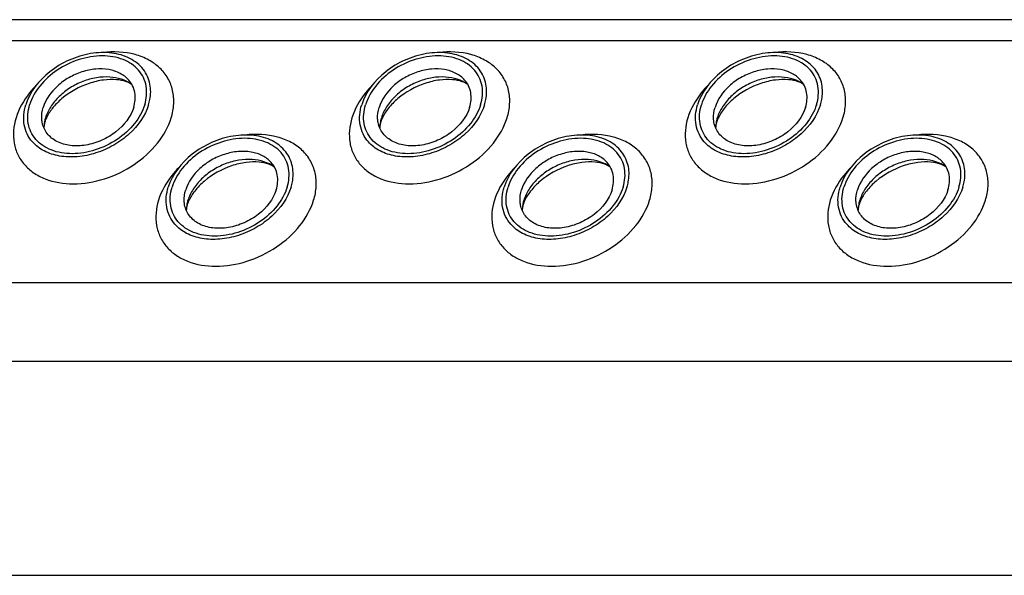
# Model space of a CAD drawing. Header units: millimetres. Extents: x 0 to 2100, y 0 to 2970.
# Tile 10 of 18: x 1089 to 1159, y 1333 to 1373. Entities that reach past the tile are written whole.
import ezdxf

# ---------------------------------------------------------------- set-up
doc = ezdxf.new("R2010")
doc.units = ezdxf.units.MM
doc.header["$LTSCALE"] = 193.6
doc.layers.get('0').update_dxf_attribs({"linetype": 'CONTINUOUS'})

msp = doc.modelspace()

# ---------------------------------------------------------------- linework, layer by layer
at = {"color": 7, "linetype": 'CONTINUOUS'}
for p, q in [((1322.958, 1372.622), (964.886, 1372.622)), ((968.056, 1333.026), (1331.129, 1333.026))]:
    msp.add_line(p, q, dxfattribs=at)
at = {"color": 9, "linetype": 'CONTINUOUS'}
for p, q in [((1322.49, 1371.109), (963.666, 1371.109)), ((1320.898, 1353.875), (958.341, 1353.875)), ((1323.656, 1348.256), (960.582, 1348.256))]:
    msp.add_line(p, q, dxfattribs=at)
at = {"color": 7, "linetype": 'CONTINUOUS'}
for centre, radius, start, end in [((1093.212, 1364.85), 2.581, 168.86916, 169.25467), ((1093.344, 1364.822), 2.715, 162.78294, 168.82044), ((1117.142, 1364.85), 2.581, 168.86916, 169.25467), ((1117.274, 1364.822), 2.715, 162.78294, 168.82044), ((1141.072, 1364.85), 2.581, 168.86916, 169.25467), ((1141.204, 1364.822), 2.715, 162.78294, 168.82044), ((1103.362, 1358.975), 2.581, 168.86916, 169.25467), ((1103.493, 1358.947), 2.715, 162.78294, 168.82044), ((1127.292, 1358.975), 2.581, 168.86916, 169.25467), ((1127.423, 1358.947), 2.715, 162.78294, 168.82044), ((1151.222, 1358.975), 2.581, 168.86916, 169.25467), ((1151.353, 1358.947), 2.715, 162.78294, 168.82044)]:
    msp.add_arc(centre, radius, start, end, dxfattribs=at)
for points, knots in [([(1098.196, 1368.024), (1098.122, 1368.406), (1097.778, 1369.163), (1096.763, 1369.954), (1095.427, 1370.322), (1093.925, 1370.264), (1092.406, 1369.796), (1090.65, 1368.751), (1089.633, 1367.484), (1089.347, 1366.558)], [0, 0, 0, 0, 0.102719, 0.210018, 0.329291, 0.461463, 0.602113, 0.743977, 1, 1, 1, 1]), ([(1097.821, 1366.558), (1097.952, 1366.984), (1098.021, 1367.671), (1097.755, 1368.506), (1097.274, 1369.239), (1096.262, 1369.899), (1094.742, 1370.129), (1093.103, 1369.848), (1091.558, 1369.1), (1090.315, 1367.991), (1089.773, 1367.041), (1089.623, 1366.558)], [0, 0, 0, 0, 0.11105, 0.163569, 0.216012, 0.326538, 0.451891, 0.590666, 0.734802, 0.873995, 1, 1, 1, 1]), ([(1122.126, 1368.024), (1122.051, 1368.406), (1121.708, 1369.163), (1120.693, 1369.954), (1119.357, 1370.322), (1117.855, 1370.264), (1116.336, 1369.796), (1114.58, 1368.751), (1113.563, 1367.484), (1113.277, 1366.558)], [0, 0, 0, 0, 0.102719, 0.210018, 0.329291, 0.461463, 0.602113, 0.743977, 1, 1, 1, 1]), ([(1121.751, 1366.558), (1121.882, 1366.984), (1121.951, 1367.671), (1121.685, 1368.506), (1121.204, 1369.239), (1120.192, 1369.899), (1118.672, 1370.129), (1117.033, 1369.848), (1115.487, 1369.1), (1114.245, 1367.991), (1113.702, 1367.041), (1113.553, 1366.558)], [0, 0, 0, 0, 0.11105, 0.163569, 0.216012, 0.326538, 0.451891, 0.590666, 0.734802, 0.873995, 1, 1, 1, 1]), ([(1146.056, 1368.024), (1145.981, 1368.406), (1145.638, 1369.163), (1144.623, 1369.954), (1143.287, 1370.322), (1141.785, 1370.264), (1140.266, 1369.796), (1138.51, 1368.751), (1137.493, 1367.484), (1137.207, 1366.558)], [0, 0, 0, 0, 0.102719, 0.210018, 0.329291, 0.461463, 0.602113, 0.743977, 1, 1, 1, 1]), ([(1145.68, 1366.558), (1145.812, 1366.984), (1145.881, 1367.671), (1145.614, 1368.506), (1145.134, 1369.239), (1144.122, 1369.899), (1142.602, 1370.129), (1140.963, 1369.848), (1139.417, 1369.1), (1138.175, 1367.991), (1137.632, 1367.041), (1137.483, 1366.558)], [0, 0, 0, 0, 0.11105, 0.163569, 0.216012, 0.326538, 0.451891, 0.590666, 0.734802, 0.873995, 1, 1, 1, 1]), ([(1096.68, 1368.323), (1096.509, 1368.517), (1096.063, 1368.851), (1095.237, 1369.108), (1094.302, 1369.134), (1093.331, 1368.932), (1092.401, 1368.518), (1091.356, 1367.764), (1090.769, 1366.952), (1090.59, 1366.371)], [0, 0, 0, 0, 0.104726, 0.219462, 0.345216, 0.479488, 0.61757, 0.753875, 1, 1, 1, 1]), ([(1096.906, 1367.998), (1096.461, 1368.331), (1095.562, 1368.591), (1094.356, 1368.513), (1093.394, 1368.248), (1092.492, 1367.793), (1091.71, 1367.181), (1091.104, 1366.456), (1090.836, 1365.903), (1090.75, 1365.625)], [0, 0, 0, 0, 0.223873, 0.351612, 0.485909, 0.622361, 0.75614, 0.882948, 1, 1, 1, 1]), ([(1120.61, 1368.323), (1120.439, 1368.517), (1119.993, 1368.851), (1119.167, 1369.108), (1118.232, 1369.134), (1117.261, 1368.932), (1116.331, 1368.518), (1115.286, 1367.764), (1114.699, 1366.952), (1114.52, 1366.371)], [0, 0, 0, 0, 0.104726, 0.219462, 0.345216, 0.479488, 0.61757, 0.753875, 1, 1, 1, 1]), ([(1120.836, 1367.998), (1120.391, 1368.331), (1119.492, 1368.591), (1118.286, 1368.513), (1117.324, 1368.248), (1116.422, 1367.793), (1115.64, 1367.181), (1115.034, 1366.456), (1114.766, 1365.903), (1114.68, 1365.625)], [0, 0, 0, 0, 0.223873, 0.351612, 0.485909, 0.622361, 0.75614, 0.882948, 1, 1, 1, 1]), ([(1144.54, 1368.323), (1144.369, 1368.517), (1143.923, 1368.851), (1143.097, 1369.108), (1142.161, 1369.134), (1141.191, 1368.932), (1140.261, 1368.518), (1139.216, 1367.764), (1138.629, 1366.952), (1138.449, 1366.371)], [0, 0, 0, 0, 0.104726, 0.219462, 0.345216, 0.479488, 0.61757, 0.753875, 1, 1, 1, 1]), ([(1144.766, 1367.998), (1144.321, 1368.331), (1143.421, 1368.591), (1142.216, 1368.513), (1141.254, 1368.248), (1140.352, 1367.793), (1139.57, 1367.181), (1138.964, 1366.456), (1138.696, 1365.903), (1138.61, 1365.625)], [0, 0, 0, 0, 0.223873, 0.351612, 0.485909, 0.622361, 0.75614, 0.882948, 1, 1, 1, 1]), ([(1096.906, 1367.998), (1096.788, 1368.087), (1096.436, 1368.253), (1095.749, 1368.381), (1094.842, 1368.347), (1093.473, 1368.017), (1092.191, 1367.308), (1091.246, 1366.353), (1090.919, 1365.841), (1090.809, 1365.596)], [0, 0, 0, 0, 0.061795, 0.160627, 0.290202, 0.439233, 0.74844, 0.88739, 1, 1, 1, 1]), ([(1097.037, 1366.371), (1097.142, 1366.709), (1097.195, 1367.255), (1096.98, 1367.916), (1096.791, 1368.198), (1096.68, 1368.323)], [0, 0, 0, 0, 0.513934, 0.757035, 1, 1, 1, 1]), ([(1098.097, 1366.558), (1098.135, 1366.681), (1098.256, 1367.159), (1098.266, 1367.667), (1098.196, 1368.024)], [0, 0, 0, 0, 0.262329, 1, 1, 1, 1]), ([(1120.836, 1367.998), (1120.718, 1368.087), (1120.365, 1368.253), (1119.679, 1368.381), (1118.772, 1368.347), (1117.403, 1368.017), (1116.121, 1367.308), (1115.176, 1366.353), (1114.849, 1365.841), (1114.738, 1365.596)], [0, 0, 0, 0, 0.061795, 0.160627, 0.290202, 0.439233, 0.74844, 0.88739, 1, 1, 1, 1]), ([(1120.967, 1366.371), (1121.071, 1366.709), (1121.125, 1367.255), (1120.91, 1367.916), (1120.721, 1368.198), (1120.61, 1368.323)], [0, 0, 0, 0, 0.513934, 0.757035, 1, 1, 1, 1]), ([(1122.027, 1366.558), (1122.065, 1366.681), (1122.186, 1367.159), (1122.196, 1367.667), (1122.126, 1368.024)], [0, 0, 0, 0, 0.262329, 1, 1, 1, 1]), ([(1144.766, 1367.998), (1144.648, 1368.087), (1144.295, 1368.253), (1143.609, 1368.381), (1142.702, 1368.347), (1141.333, 1368.017), (1140.051, 1367.308), (1139.106, 1366.353), (1138.779, 1365.841), (1138.668, 1365.596)], [0, 0, 0, 0, 0.061795, 0.160627, 0.290202, 0.439233, 0.74844, 0.88739, 1, 1, 1, 1]), ([(1144.897, 1366.371), (1145.001, 1366.709), (1145.055, 1367.255), (1144.84, 1367.916), (1144.651, 1368.198), (1144.54, 1368.323)], [0, 0, 0, 0, 0.513934, 0.757035, 1, 1, 1, 1]), ([(1145.957, 1366.558), (1145.995, 1366.681), (1146.115, 1367.159), (1146.125, 1367.667), (1146.056, 1368.024)], [0, 0, 0, 0, 0.262329, 1, 1, 1, 1]), ([(1089.825, 1363.916), (1089.676, 1364.086), (1089.421, 1364.468), (1089.133, 1365.363), (1089.206, 1366.101), (1089.347, 1366.558)], [0, 0, 0, 0, 0.242889, 0.486002, 1, 1, 1, 1]), ([(1097.821, 1366.558), (1097.671, 1366.074), (1097.129, 1365.124), (1095.886, 1364.016), (1094.341, 1363.267), (1092.702, 1362.986), (1091.182, 1363.217), (1090.17, 1363.877), (1089.689, 1364.609), (1089.423, 1365.444), (1089.492, 1366.132), (1089.623, 1366.558)], [0, 0, 0, 0, 0.126005, 0.265198, 0.409334, 0.548109, 0.673462, 0.783988, 0.836431, 0.88895, 1, 1, 1, 1]), ([(1098.097, 1366.558), (1097.853, 1365.768), (1097.055, 1364.665), (1095.635, 1363.642), (1094.37, 1363.08), (1093.052, 1362.807), (1091.781, 1362.845), (1090.66, 1363.197), (1090.056, 1363.652), (1089.825, 1363.916)], [0, 0, 0, 0, 0.246199, 0.382548, 0.520658, 0.654927, 0.780644, 0.895321, 1, 1, 1, 1]), ([(1113.755, 1363.916), (1113.606, 1364.086), (1113.351, 1364.468), (1113.063, 1365.363), (1113.136, 1366.101), (1113.277, 1366.558)], [0, 0, 0, 0, 0.242889, 0.486002, 1, 1, 1, 1]), ([(1121.751, 1366.558), (1121.601, 1366.074), (1121.059, 1365.124), (1119.816, 1364.016), (1118.271, 1363.267), (1116.631, 1362.986), (1115.112, 1363.217), (1114.1, 1363.877), (1113.619, 1364.609), (1113.353, 1365.444), (1113.421, 1366.132), (1113.553, 1366.558)], [0, 0, 0, 0, 0.126005, 0.265198, 0.409334, 0.548109, 0.673462, 0.783988, 0.836431, 0.88895, 1, 1, 1, 1]), ([(1122.027, 1366.558), (1121.783, 1365.768), (1120.985, 1364.665), (1119.565, 1363.642), (1118.3, 1363.08), (1116.982, 1362.807), (1115.711, 1362.845), (1114.59, 1363.197), (1113.986, 1363.652), (1113.755, 1363.916)], [0, 0, 0, 0, 0.246199, 0.382548, 0.520658, 0.654927, 0.780644, 0.895321, 1, 1, 1, 1]), ([(1137.684, 1363.916), (1137.535, 1364.086), (1137.281, 1364.468), (1136.993, 1365.363), (1137.065, 1366.101), (1137.207, 1366.558)], [0, 0, 0, 0, 0.242889, 0.486002, 1, 1, 1, 1]), ([(1145.68, 1366.558), (1145.531, 1366.074), (1144.988, 1365.124), (1143.746, 1364.016), (1142.201, 1363.267), (1140.561, 1362.986), (1139.042, 1363.217), (1138.03, 1363.877), (1137.549, 1364.609), (1137.283, 1365.444), (1137.351, 1366.132), (1137.483, 1366.558)], [0, 0, 0, 0, 0.126005, 0.265198, 0.409334, 0.548109, 0.673462, 0.783988, 0.836431, 0.88895, 1, 1, 1, 1]), ([(1145.957, 1366.558), (1145.713, 1365.768), (1144.915, 1364.665), (1143.495, 1363.642), (1142.23, 1363.08), (1140.911, 1362.807), (1139.641, 1362.845), (1138.52, 1363.197), (1137.916, 1363.652), (1137.684, 1363.916)], [0, 0, 0, 0, 0.246199, 0.382548, 0.520658, 0.654927, 0.780644, 0.895321, 1, 1, 1, 1]), ([(1090.515, 1365.298), (1090.499, 1365.383), (1090.455, 1365.742), (1090.509, 1366.11), (1090.59, 1366.371)], [0, 0, 0, 0, 0.240851, 1, 1, 1, 1]), ([(1097.037, 1366.371), (1096.826, 1365.688), (1096.075, 1364.754), (1094.78, 1363.984), (1093.659, 1363.639), (1092.552, 1363.598), (1091.567, 1363.871), (1090.82, 1364.456), (1090.569, 1365.016), (1090.515, 1365.298)], [0, 0, 0, 0, 0.256084, 0.397979, 0.538637, 0.67078, 0.79, 0.897258, 1, 1, 1, 1]), ([(1114.445, 1365.298), (1114.429, 1365.383), (1114.385, 1365.742), (1114.439, 1366.11), (1114.52, 1366.371)], [0, 0, 0, 0, 0.240851, 1, 1, 1, 1]), ([(1120.967, 1366.371), (1120.756, 1365.688), (1120.005, 1364.754), (1118.71, 1363.984), (1117.589, 1363.639), (1116.482, 1363.598), (1115.497, 1363.871), (1114.75, 1364.456), (1114.499, 1365.016), (1114.445, 1365.298)], [0, 0, 0, 0, 0.256084, 0.397979, 0.538637, 0.67078, 0.79, 0.897258, 1, 1, 1, 1]), ([(1138.375, 1365.298), (1138.359, 1365.383), (1138.315, 1365.742), (1138.369, 1366.11), (1138.449, 1366.371)], [0, 0, 0, 0, 0.240851, 1, 1, 1, 1]), ([(1144.897, 1366.371), (1144.686, 1365.688), (1143.935, 1364.754), (1142.639, 1363.984), (1141.519, 1363.639), (1140.412, 1363.598), (1139.427, 1363.871), (1138.68, 1364.456), (1138.429, 1365.016), (1138.375, 1365.298)], [0, 0, 0, 0, 0.256084, 0.397979, 0.538637, 0.67078, 0.79, 0.897258, 1, 1, 1, 1]), ([(1090.706, 1365.327), (1090.693, 1365.287), (1090.657, 1365.154), (1090.636, 1365.017), (1090.634, 1364.921)], [0, 0, 0, 0, 0.304481, 1, 1, 1, 1]), ([(1090.809, 1365.596), (1090.798, 1365.573), (1090.76, 1365.485), (1090.727, 1365.394), (1090.706, 1365.327)], [0, 0, 0, 0, 0.268571, 1, 1, 1, 1]), ([(1114.636, 1365.327), (1114.623, 1365.287), (1114.587, 1365.154), (1114.566, 1365.017), (1114.564, 1364.921)], [0, 0, 0, 0, 0.304481, 1, 1, 1, 1]), ([(1114.738, 1365.596), (1114.728, 1365.573), (1114.69, 1365.485), (1114.656, 1365.394), (1114.636, 1365.327)], [0, 0, 0, 0, 0.268571, 1, 1, 1, 1]), ([(1138.566, 1365.327), (1138.553, 1365.287), (1138.517, 1365.154), (1138.495, 1365.017), (1138.494, 1364.921)], [0, 0, 0, 0, 0.304481, 1, 1, 1, 1]), ([(1138.668, 1365.596), (1138.658, 1365.573), (1138.619, 1365.485), (1138.586, 1365.394), (1138.566, 1365.327)], [0, 0, 0, 0, 0.268571, 1, 1, 1, 1]), ([(1108.345, 1362.149), (1108.271, 1362.531), (1107.928, 1363.288), (1106.913, 1364.079), (1105.576, 1364.447), (1104.074, 1364.389), (1102.556, 1363.921), (1100.8, 1362.876), (1099.783, 1361.609), (1099.496, 1360.683)], [0, 0, 0, 0, 0.102719, 0.210018, 0.329291, 0.461463, 0.602113, 0.743977, 1, 1, 1, 1]), ([(1132.275, 1362.149), (1132.201, 1362.531), (1131.858, 1363.288), (1130.842, 1364.079), (1129.506, 1364.447), (1128.004, 1364.389), (1126.486, 1363.921), (1124.73, 1362.876), (1123.712, 1361.609), (1123.426, 1360.683)], [0, 0, 0, 0, 0.102719, 0.210018, 0.329291, 0.461463, 0.602113, 0.743977, 1, 1, 1, 1]), ([(1156.205, 1362.149), (1156.131, 1362.531), (1155.787, 1363.288), (1154.772, 1364.079), (1153.436, 1364.447), (1151.934, 1364.389), (1150.415, 1363.921), (1148.659, 1362.876), (1147.642, 1361.609), (1147.356, 1360.683)], [0, 0, 0, 0, 0.102719, 0.210018, 0.329291, 0.461463, 0.602113, 0.743977, 1, 1, 1, 1]), ([(1107.97, 1360.683), (1108.102, 1361.109), (1108.17, 1361.796), (1107.904, 1362.631), (1107.423, 1363.364), (1106.411, 1364.024), (1104.892, 1364.254), (1103.252, 1363.973), (1101.707, 1363.225), (1100.465, 1362.116), (1099.922, 1361.166), (1099.773, 1360.683)], [0, 0, 0, 0, 0.11105, 0.163569, 0.216012, 0.326538, 0.451891, 0.590666, 0.734802, 0.873995, 1, 1, 1, 1]), ([(1131.9, 1360.683), (1132.032, 1361.109), (1132.1, 1361.796), (1131.834, 1362.631), (1131.353, 1363.364), (1130.341, 1364.024), (1128.822, 1364.254), (1127.182, 1363.973), (1125.637, 1363.225), (1124.394, 1362.116), (1123.852, 1361.166), (1123.703, 1360.683)], [0, 0, 0, 0, 0.11105, 0.163569, 0.216012, 0.326538, 0.451891, 0.590666, 0.734802, 0.873995, 1, 1, 1, 1]), ([(1155.83, 1360.683), (1155.961, 1361.109), (1156.03, 1361.796), (1155.764, 1362.631), (1155.283, 1363.364), (1154.271, 1364.024), (1152.751, 1364.254), (1151.112, 1363.973), (1149.567, 1363.225), (1148.324, 1362.116), (1147.782, 1361.166), (1147.632, 1360.683)], [0, 0, 0, 0, 0.11105, 0.163569, 0.216012, 0.326538, 0.451891, 0.590666, 0.734802, 0.873995, 1, 1, 1, 1]), ([(1106.83, 1362.448), (1106.659, 1362.642), (1106.213, 1362.976), (1105.387, 1363.233), (1104.451, 1363.259), (1103.481, 1363.057), (1102.55, 1362.643), (1101.506, 1361.889), (1100.919, 1361.077), (1100.739, 1360.496)], [0, 0, 0, 0, 0.104726, 0.219462, 0.345216, 0.479488, 0.61757, 0.753875, 1, 1, 1, 1]), ([(1130.76, 1362.448), (1130.589, 1362.642), (1130.143, 1362.976), (1129.317, 1363.233), (1128.381, 1363.259), (1127.411, 1363.057), (1126.48, 1362.643), (1125.435, 1361.889), (1124.849, 1361.077), (1124.669, 1360.496)], [0, 0, 0, 0, 0.104726, 0.219462, 0.345216, 0.479488, 0.61757, 0.753875, 1, 1, 1, 1]), ([(1154.69, 1362.448), (1154.518, 1362.642), (1154.073, 1362.976), (1153.246, 1363.233), (1152.311, 1363.259), (1151.341, 1363.057), (1150.41, 1362.643), (1149.365, 1361.889), (1148.778, 1361.077), (1148.599, 1360.496)], [0, 0, 0, 0, 0.104726, 0.219462, 0.345216, 0.479488, 0.61757, 0.753875, 1, 1, 1, 1]), ([(1107.055, 1362.123), (1106.61, 1362.456), (1105.711, 1362.716), (1104.506, 1362.638), (1103.544, 1362.373), (1102.642, 1361.918), (1101.859, 1361.306), (1101.254, 1360.581), (1100.986, 1360.028), (1100.9, 1359.75)], [0, 0, 0, 0, 0.223873, 0.351612, 0.485909, 0.622361, 0.75614, 0.882948, 1, 1, 1, 1]), ([(1107.055, 1362.123), (1106.937, 1362.212), (1106.585, 1362.378), (1105.899, 1362.506), (1104.992, 1362.472), (1103.623, 1362.142), (1102.341, 1361.433), (1101.395, 1360.478), (1101.068, 1359.966), (1100.958, 1359.722)], [0, 0, 0, 0, 0.061795, 0.160627, 0.290202, 0.439233, 0.74844, 0.88739, 1, 1, 1, 1]), ([(1107.187, 1360.496), (1107.291, 1360.834), (1107.344, 1361.38), (1107.13, 1362.041), (1106.941, 1362.323), (1106.83, 1362.448)], [0, 0, 0, 0, 0.513934, 0.757035, 1, 1, 1, 1]), ([(1130.985, 1362.123), (1130.54, 1362.456), (1129.641, 1362.716), (1128.435, 1362.638), (1127.474, 1362.373), (1126.571, 1361.918), (1125.789, 1361.306), (1125.184, 1360.581), (1124.915, 1360.028), (1124.83, 1359.75)], [0, 0, 0, 0, 0.223873, 0.351612, 0.485909, 0.622361, 0.75614, 0.882948, 1, 1, 1, 1]), ([(1130.985, 1362.123), (1130.867, 1362.212), (1130.515, 1362.378), (1129.829, 1362.506), (1128.921, 1362.472), (1127.552, 1362.142), (1126.271, 1361.433), (1125.325, 1360.478), (1124.998, 1359.966), (1124.888, 1359.722)], [0, 0, 0, 0, 0.061795, 0.160627, 0.290202, 0.439233, 0.74844, 0.88739, 1, 1, 1, 1]), ([(1131.116, 1360.496), (1131.221, 1360.834), (1131.274, 1361.38), (1131.059, 1362.041), (1130.87, 1362.323), (1130.76, 1362.448)], [0, 0, 0, 0, 0.513934, 0.757035, 1, 1, 1, 1]), ([(1154.915, 1362.123), (1154.47, 1362.456), (1153.571, 1362.716), (1152.365, 1362.638), (1151.403, 1362.373), (1150.501, 1361.918), (1149.719, 1361.306), (1149.113, 1360.581), (1148.845, 1360.028), (1148.759, 1359.75)], [0, 0, 0, 0, 0.223873, 0.351612, 0.485909, 0.622361, 0.75614, 0.882948, 1, 1, 1, 1]), ([(1154.915, 1362.123), (1154.797, 1362.212), (1154.445, 1362.378), (1153.758, 1362.506), (1152.851, 1362.472), (1151.482, 1362.142), (1150.201, 1361.433), (1149.255, 1360.478), (1148.928, 1359.966), (1148.818, 1359.722)], [0, 0, 0, 0, 0.061795, 0.160627, 0.290202, 0.439233, 0.74844, 0.88739, 1, 1, 1, 1]), ([(1155.046, 1360.496), (1155.151, 1360.834), (1155.204, 1361.38), (1154.989, 1362.041), (1154.8, 1362.323), (1154.69, 1362.448)], [0, 0, 0, 0, 0.513934, 0.757035, 1, 1, 1, 1]), ([(1108.246, 1360.683), (1108.285, 1360.806), (1108.405, 1361.284), (1108.415, 1361.792), (1108.345, 1362.149)], [0, 0, 0, 0, 0.262329, 1, 1, 1, 1]), ([(1132.176, 1360.683), (1132.214, 1360.806), (1132.335, 1361.284), (1132.345, 1361.792), (1132.275, 1362.149)], [0, 0, 0, 0, 0.262329, 1, 1, 1, 1]), ([(1156.106, 1360.683), (1156.144, 1360.806), (1156.265, 1361.284), (1156.275, 1361.792), (1156.205, 1362.149)], [0, 0, 0, 0, 0.262329, 1, 1, 1, 1]), ([(1099.974, 1358.041), (1099.825, 1358.211), (1099.571, 1358.593), (1099.283, 1359.488), (1099.355, 1360.226), (1099.496, 1360.683)], [0, 0, 0, 0, 0.242889, 0.486002, 1, 1, 1, 1]), ([(1107.97, 1360.683), (1107.821, 1360.199), (1107.278, 1359.249), (1106.036, 1358.141), (1104.49, 1357.392), (1102.851, 1357.111), (1101.331, 1357.342), (1100.32, 1358.002), (1099.839, 1358.734), (1099.572, 1359.57), (1099.641, 1360.257), (1099.773, 1360.683)], [0, 0, 0, 0, 0.126005, 0.265198, 0.409334, 0.548109, 0.673462, 0.783988, 0.836431, 0.88895, 1, 1, 1, 1]), ([(1108.246, 1360.683), (1108.002, 1359.893), (1107.205, 1358.79), (1105.784, 1357.767), (1104.52, 1357.205), (1103.201, 1356.932), (1101.931, 1356.97), (1100.81, 1357.322), (1100.206, 1357.777), (1099.974, 1358.041)], [0, 0, 0, 0, 0.246199, 0.382548, 0.520658, 0.654927, 0.780644, 0.895321, 1, 1, 1, 1]), ([(1100.665, 1359.423), (1100.648, 1359.508), (1100.605, 1359.867), (1100.658, 1360.235), (1100.739, 1360.496)], [0, 0, 0, 0, 0.240851, 1, 1, 1, 1]), ([(1107.187, 1360.496), (1106.975, 1359.813), (1106.225, 1358.879), (1104.929, 1358.109), (1103.809, 1357.764), (1102.701, 1357.723), (1101.717, 1357.996), (1100.97, 1358.581), (1100.719, 1359.141), (1100.665, 1359.423)], [0, 0, 0, 0, 0.256084, 0.397979, 0.538637, 0.67078, 0.79, 0.897258, 1, 1, 1, 1]), ([(1123.904, 1358.041), (1123.755, 1358.211), (1123.501, 1358.593), (1123.212, 1359.488), (1123.285, 1360.226), (1123.426, 1360.683)], [0, 0, 0, 0, 0.242889, 0.486002, 1, 1, 1, 1]), ([(1131.9, 1360.683), (1131.751, 1360.199), (1131.208, 1359.249), (1129.966, 1358.141), (1128.42, 1357.392), (1126.781, 1357.111), (1125.261, 1357.342), (1124.249, 1358.002), (1123.768, 1358.734), (1123.502, 1359.57), (1123.571, 1360.257), (1123.703, 1360.683)], [0, 0, 0, 0, 0.126005, 0.265198, 0.409334, 0.548109, 0.673462, 0.783988, 0.836431, 0.88895, 1, 1, 1, 1]), ([(1132.176, 1360.683), (1131.932, 1359.893), (1131.134, 1358.79), (1129.714, 1357.767), (1128.449, 1357.205), (1127.131, 1356.932), (1125.861, 1356.97), (1124.739, 1357.322), (1124.136, 1357.777), (1123.904, 1358.041)], [0, 0, 0, 0, 0.246199, 0.382548, 0.520658, 0.654927, 0.780644, 0.895321, 1, 1, 1, 1]), ([(1124.595, 1359.423), (1124.578, 1359.508), (1124.534, 1359.867), (1124.588, 1360.235), (1124.669, 1360.496)], [0, 0, 0, 0, 0.240851, 1, 1, 1, 1]), ([(1131.116, 1360.496), (1130.905, 1359.813), (1130.155, 1358.879), (1128.859, 1358.109), (1127.739, 1357.764), (1126.631, 1357.723), (1125.647, 1357.996), (1124.9, 1358.581), (1124.649, 1359.141), (1124.595, 1359.423)], [0, 0, 0, 0, 0.256084, 0.397979, 0.538637, 0.67078, 0.79, 0.897258, 1, 1, 1, 1]), ([(1147.834, 1358.041), (1147.685, 1358.211), (1147.43, 1358.593), (1147.142, 1359.488), (1147.215, 1360.226), (1147.356, 1360.683)], [0, 0, 0, 0, 0.242889, 0.486002, 1, 1, 1, 1]), ([(1155.83, 1360.683), (1155.68, 1360.199), (1155.138, 1359.249), (1153.895, 1358.141), (1152.35, 1357.392), (1150.711, 1357.111), (1149.191, 1357.342), (1148.179, 1358.002), (1147.698, 1358.734), (1147.432, 1359.57), (1147.501, 1360.257), (1147.632, 1360.683)], [0, 0, 0, 0, 0.126005, 0.265198, 0.409334, 0.548109, 0.673462, 0.783988, 0.836431, 0.88895, 1, 1, 1, 1]), ([(1156.106, 1360.683), (1155.862, 1359.893), (1155.064, 1358.79), (1153.644, 1357.767), (1152.379, 1357.205), (1151.061, 1356.932), (1149.79, 1356.97), (1148.669, 1357.322), (1148.065, 1357.777), (1147.834, 1358.041)], [0, 0, 0, 0, 0.246199, 0.382548, 0.520658, 0.654927, 0.780644, 0.895321, 1, 1, 1, 1]), ([(1148.525, 1359.423), (1148.508, 1359.508), (1148.464, 1359.867), (1148.518, 1360.235), (1148.599, 1360.496)], [0, 0, 0, 0, 0.240851, 1, 1, 1, 1]), ([(1155.046, 1360.496), (1154.835, 1359.813), (1154.085, 1358.879), (1152.789, 1358.109), (1151.669, 1357.764), (1150.561, 1357.723), (1149.576, 1357.996), (1148.83, 1358.581), (1148.578, 1359.141), (1148.525, 1359.423)], [0, 0, 0, 0, 0.256084, 0.397979, 0.538637, 0.67078, 0.79, 0.897258, 1, 1, 1, 1]), ([(1100.855, 1359.452), (1100.843, 1359.412), (1100.806, 1359.279), (1100.785, 1359.142), (1100.784, 1359.046)], [0, 0, 0, 0, 0.304481, 1, 1, 1, 1]), ([(1100.958, 1359.722), (1100.947, 1359.698), (1100.909, 1359.61), (1100.876, 1359.519), (1100.855, 1359.452)], [0, 0, 0, 0, 0.268571, 1, 1, 1, 1]), ([(1124.785, 1359.452), (1124.773, 1359.412), (1124.736, 1359.279), (1124.715, 1359.142), (1124.713, 1359.046)], [0, 0, 0, 0, 0.304481, 1, 1, 1, 1]), ([(1124.888, 1359.722), (1124.877, 1359.698), (1124.839, 1359.61), (1124.806, 1359.519), (1124.785, 1359.452)], [0, 0, 0, 0, 0.268571, 1, 1, 1, 1]), ([(1148.715, 1359.452), (1148.703, 1359.412), (1148.666, 1359.279), (1148.645, 1359.142), (1148.643, 1359.046)], [0, 0, 0, 0, 0.304481, 1, 1, 1, 1]), ([(1148.818, 1359.722), (1148.807, 1359.698), (1148.769, 1359.61), (1148.736, 1359.519), (1148.715, 1359.452)], [0, 0, 0, 0, 0.268571, 1, 1, 1, 1])]:
    msp.add_open_spline(points, degree=3, knots=knots, dxfattribs=at)
at = {"color": 9, "linetype": 'CONTINUOUS'}
for points, knots in [([(1099.706, 1365.625), (1099.806, 1365.949), (1099.931, 1366.602), (1099.858, 1367.577), (1099.514, 1368.467), (1098.918, 1369.219), (1098.105, 1369.797), (1096.749, 1370.321), (1095.598, 1370.367), (1094.836, 1370.278)], [0, 0, 0, 0, 0.124425, 0.241629, 0.355216, 0.469794, 0.589686, 0.717808, 1, 1, 1, 1]), ([(1123.636, 1365.625), (1123.736, 1365.949), (1123.861, 1366.602), (1123.788, 1367.577), (1123.444, 1368.467), (1122.848, 1369.219), (1122.034, 1369.797), (1120.679, 1370.321), (1119.528, 1370.367), (1118.765, 1370.278)], [0, 0, 0, 0, 0.124425, 0.241629, 0.355216, 0.469794, 0.589686, 0.717808, 1, 1, 1, 1]), ([(1147.566, 1365.625), (1147.665, 1365.949), (1147.791, 1366.602), (1147.717, 1367.577), (1147.374, 1368.467), (1146.778, 1369.219), (1145.964, 1369.797), (1144.609, 1370.321), (1143.457, 1370.367), (1142.695, 1370.278)], [0, 0, 0, 0, 0.124425, 0.241629, 0.355216, 0.469794, 0.589686, 0.717808, 1, 1, 1, 1]), ([(1090.095, 1367.95), (1089.925, 1367.776), (1089.318, 1367.09), (1088.852, 1366.269), (1088.653, 1365.625)], [0, 0, 0, 0, 0.264826, 1, 1, 1, 1]), ([(1114.024, 1367.95), (1113.855, 1367.776), (1113.248, 1367.09), (1112.782, 1366.269), (1112.583, 1365.625)], [0, 0, 0, 0, 0.264826, 1, 1, 1, 1]), ([(1137.954, 1367.95), (1137.785, 1367.776), (1137.178, 1367.09), (1136.712, 1366.269), (1136.513, 1365.625)], [0, 0, 0, 0, 0.264826, 1, 1, 1, 1]), ([(1088.653, 1365.625), (1088.476, 1365.051), (1088.383, 1364.124), (1088.742, 1362.998), (1089.222, 1362.269), (1089.895, 1361.678), (1091.041, 1361.082), (1092.806, 1360.808), (1095.013, 1361.189), (1097.098, 1362.197), (1098.773, 1363.692), (1099.504, 1364.974), (1099.706, 1365.625)], [0, 0, 0, 0, 0.110961, 0.163438, 0.215838, 0.269928, 0.32708, 0.452332, 0.590995, 0.735015, 0.874096, 1, 1, 1, 1]), ([(1112.583, 1365.625), (1112.405, 1365.051), (1112.313, 1364.124), (1112.672, 1362.998), (1113.151, 1362.269), (1113.825, 1361.678), (1114.971, 1361.082), (1116.736, 1360.808), (1118.943, 1361.189), (1121.028, 1362.197), (1122.703, 1363.692), (1123.434, 1364.974), (1123.636, 1365.625)], [0, 0, 0, 0, 0.110961, 0.163438, 0.215838, 0.269928, 0.32708, 0.452332, 0.590995, 0.735015, 0.874096, 1, 1, 1, 1]), ([(1136.513, 1365.625), (1136.335, 1365.051), (1136.243, 1364.124), (1136.602, 1362.998), (1137.081, 1362.269), (1137.755, 1361.678), (1138.901, 1361.082), (1140.666, 1360.808), (1142.873, 1361.189), (1144.958, 1362.197), (1146.633, 1363.692), (1147.364, 1364.974), (1147.566, 1365.625)], [0, 0, 0, 0, 0.110961, 0.163438, 0.215838, 0.269928, 0.32708, 0.452332, 0.590995, 0.735015, 0.874096, 1, 1, 1, 1]), ([(1109.855, 1359.75), (1109.955, 1360.074), (1110.08, 1360.727), (1110.007, 1361.702), (1109.664, 1362.592), (1109.068, 1363.344), (1108.254, 1363.922), (1106.899, 1364.446), (1105.747, 1364.492), (1104.985, 1364.403)], [0, 0, 0, 0, 0.124425, 0.241629, 0.355216, 0.469794, 0.589686, 0.717808, 1, 1, 1, 1]), ([(1133.785, 1359.75), (1133.885, 1360.074), (1134.01, 1360.727), (1133.937, 1361.702), (1133.594, 1362.592), (1132.997, 1363.344), (1132.184, 1363.922), (1130.829, 1364.446), (1129.677, 1364.492), (1128.915, 1364.403)], [0, 0, 0, 0, 0.124425, 0.241629, 0.355216, 0.469794, 0.589686, 0.717808, 1, 1, 1, 1]), ([(1157.715, 1359.75), (1157.815, 1360.074), (1157.94, 1360.727), (1157.867, 1361.702), (1157.523, 1362.592), (1156.927, 1363.344), (1156.114, 1363.922), (1154.759, 1364.446), (1153.607, 1364.492), (1152.845, 1364.403)], [0, 0, 0, 0, 0.124425, 0.241629, 0.355216, 0.469794, 0.589686, 0.717808, 1, 1, 1, 1]), ([(1100.244, 1362.075), (1100.074, 1361.901), (1099.468, 1361.215), (1099.001, 1360.394), (1098.803, 1359.75)], [0, 0, 0, 0, 0.264826, 1, 1, 1, 1]), ([(1124.174, 1362.075), (1124.004, 1361.901), (1123.397, 1361.215), (1122.931, 1360.394), (1122.732, 1359.75)], [0, 0, 0, 0, 0.264826, 1, 1, 1, 1]), ([(1148.104, 1362.075), (1147.934, 1361.901), (1147.327, 1361.215), (1146.861, 1360.394), (1146.662, 1359.75)], [0, 0, 0, 0, 0.264826, 1, 1, 1, 1]), ([(1098.803, 1359.75), (1098.625, 1359.176), (1098.533, 1358.249), (1098.891, 1357.123), (1099.371, 1356.394), (1100.044, 1355.803), (1101.191, 1355.207), (1102.955, 1354.933), (1105.163, 1355.314), (1107.247, 1356.323), (1108.922, 1357.817), (1109.654, 1359.099), (1109.855, 1359.75)], [0, 0, 0, 0, 0.110961, 0.163438, 0.215838, 0.269928, 0.32708, 0.452332, 0.590995, 0.735015, 0.874096, 1, 1, 1, 1]), ([(1122.732, 1359.75), (1122.555, 1359.176), (1122.463, 1358.249), (1122.821, 1357.123), (1123.301, 1356.394), (1123.974, 1355.803), (1125.121, 1355.207), (1126.885, 1354.933), (1129.093, 1355.314), (1131.177, 1356.323), (1132.852, 1357.817), (1133.584, 1359.099), (1133.785, 1359.75)], [0, 0, 0, 0, 0.110961, 0.163438, 0.215838, 0.269928, 0.32708, 0.452332, 0.590995, 0.735015, 0.874096, 1, 1, 1, 1]), ([(1146.662, 1359.75), (1146.485, 1359.176), (1146.393, 1358.249), (1146.751, 1357.123), (1147.231, 1356.394), (1147.904, 1355.803), (1149.05, 1355.207), (1150.815, 1354.933), (1153.023, 1355.314), (1155.107, 1356.323), (1156.782, 1357.817), (1157.514, 1359.099), (1157.715, 1359.75)], [0, 0, 0, 0, 0.110961, 0.163438, 0.215838, 0.269928, 0.32708, 0.452332, 0.590995, 0.735015, 0.874096, 1, 1, 1, 1])]:
    msp.add_open_spline(points, degree=3, knots=knots, dxfattribs=at)
at = {"color": 7, "linetype": 'CONTINUOUS'}
for points in [[(1090.677, 1365.331), (1090.651, 1365.196), (1090.636, 1365.058), (1090.634, 1364.921)], [(1114.607, 1365.331), (1114.581, 1365.196), (1114.566, 1365.058), (1114.564, 1364.921)], [(1138.537, 1365.331), (1138.511, 1365.196), (1138.496, 1365.058), (1138.494, 1364.921)], [(1100.826, 1359.456), (1100.801, 1359.321), (1100.786, 1359.183), (1100.784, 1359.046)], [(1124.756, 1359.456), (1124.731, 1359.321), (1124.716, 1359.183), (1124.713, 1359.046)], [(1148.686, 1359.456), (1148.66, 1359.321), (1148.646, 1359.183), (1148.643, 1359.046)]]:
    msp.add_open_spline(points, degree=3, dxfattribs=at)

doc.saveas('drawing.dxf')
